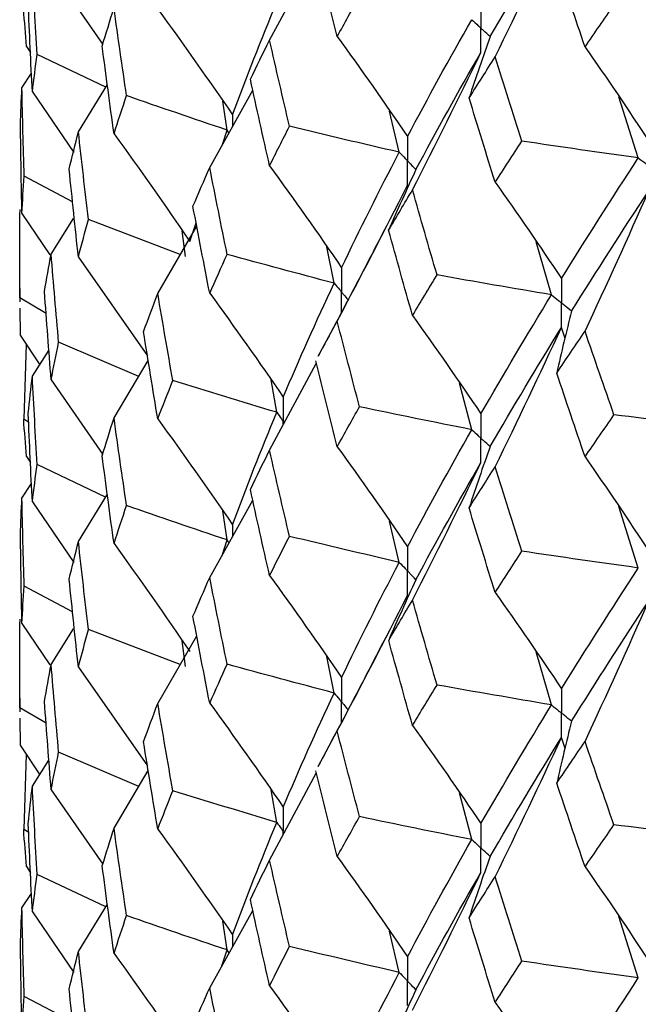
# Paper-space layout '_Trimetric' of a CAD drawing. Header units: millimetres. Extents: x -25 to 160, y -13 to 387.
# Tile 23 of 58: x -19.75 to -15.8, y 31.09 to 37.37. Entities that reach past the tile are written whole.
import ezdxf

# ---------------------------------------------------------------- set-up
doc = ezdxf.new("R2010")
doc.units = ezdxf.units.MM

psp = doc.layouts.new('_Trimetric')

# ---------------------------------------------------------------- linework, layer by layer
at = {"color": 7, "linetype": 'Continuous', "lineweight": 25}
for p, q in [((-18.1556, 37.241), (-17.8573, 37.7943)), ((-19.5491, 37.6886), (-19.2199, 37.2134)), ((-19.7061, 37.1998), (-19.6809, 37.1608)), ((-19.201, 36.9418), (-19.6383, 37.1491)), ((-19.7357, 36.9365), (-19.6748, 37.0293)), ((-19.3752, 36.657), (-19.1905, 36.9588)), ((-18.5376, 36.4282), (-18.2625, 36.9212)), ((-19.6693, 36.9116), (-19.4042, 36.5237)), ((-15.8028, 36.4892), (-15.9277, 36.8797)), ((-18.4263, 36.6669), (-18.4539, 36.852)), ((-17.3279, 36.5258), (-17.3896, 36.7883)), ((-18.4589, 36.5692), (-18.4263, 36.6669)), ((-19.4123, 36.2105), (-19.7211, 36.373)), ((-19.7357, 36.1351), (-19.5587, 35.8722)), ((-19.5491, 35.8761), (-19.407, 36.1023)), ((-18.7253, 35.8733), (-19.3114, 36.0978)), ((-18.8688, 35.6247), (-18.6203, 36.0554)), ((-18.6636, 35.9562), (-18.624, 36.0748)), ((-18.6927, 35.8608), (-18.7125, 36.0255)), ((-17.743, 35.6906), (-17.7911, 35.9237)), ((-16.3565, 35.6166), (-16.4553, 35.9556)), ((-19.3752, 35.8578), (-18.9346, 35.2273)), ((-19.75, 35.6579), (-19.75, 35.5716)), ((-19.5811, 35.4985), (-19.75, 35.5972)), ((-19.75, 35.5972), (-19.7498, 35.5716)), ((-19.7494, 35.5315), (-19.748, 35.36)), ((-17.8446, 35.2265), (-17.7239, 35.4494)), ((-19.748, 35.36), (-19.6223, 35.1704)), ((-16.2704, 35.3382), (-16.293, 35.4088)), ((-19.7089, 35.301), (-19.7247, 34.8233)), ((-18.9905, 35.0965), (-19.5015, 35.3143)), ((-19.6693, 35.0972), (-19.5633, 35.2624)), ((-19.1482, 34.8316), (-18.9299, 35.1984)), ((-18.1556, 34.6254), (-17.8573, 35.1792)), ((-19.5491, 35.0748), (-19.2199, 34.599)), ((-18.1095, 34.8675), (-18.1463, 35.0746)), ((-16.8653, 34.7565), (-16.9435, 35.0536)), ((-19.6928, 34.8026), (-19.7247, 34.8233)), ((-19.7061, 34.5862), (-19.681, 34.5474)), ((-19.2016, 34.3271), (-19.6382, 34.534)), ((-19.7357, 34.3209), (-19.6748, 34.4137)), ((-19.3752, 34.0433), (-19.1905, 34.3452)), ((-19.6693, 34.2961), (-19.4046, 33.9092)), ((-18.5376, 33.8144), (-18.2625, 34.3069)), ((-18.4263, 34.0535), (-18.4539, 34.2386)), ((-15.8028, 33.8747), (-15.9278, 34.2659)), ((-17.3279, 33.9109), (-17.3895, 34.1729)), ((-18.4592, 33.9547), (-18.4263, 34.0535)), ((-19.4124, 33.5961), (-19.7211, 33.7586)), ((-19.7357, 33.5216), (-19.5577, 33.2571)), ((-19.5491, 33.2605), (-19.4067, 33.4873)), ((-18.726, 33.2586), (-19.3113, 33.4827)), ((-18.8688, 33.011), (-18.6203, 33.4418)), ((-18.6926, 33.2458), (-18.7125, 33.4109)), ((-16.3565, 33.0017), (-16.4552, 33.34)), ((-17.743, 33.0772), (-17.7911, 33.3102)), ((-19.3752, 33.2422), (-18.9347, 32.6126)), ((-19.75, 33.0445), (-19.75, 32.958)), ((-19.5812, 32.885), (-19.75, 32.9836)), ((-19.75, 32.9836), (-19.7498, 32.958)), ((-19.7494, 32.9178), (-19.748, 32.7459)), ((-17.8466, 32.6094), (-17.7239, 32.8356)), ((-16.2703, 32.7231), (-16.293, 32.7941)), ((-19.748, 32.7459), (-19.6225, 32.5563)), ((-19.7089, 32.6869), (-19.7247, 32.208)), ((-19.6693, 32.4835), (-19.5633, 32.6486)), ((-18.9901, 32.4818), (-19.5015, 32.6999)), ((-19.1482, 32.216), (-18.9299, 32.583)), ((-18.1556, 32.0116), (-17.8573, 32.5657)), ((-19.5491, 32.4612), (-19.22, 31.9855)), ((-18.1095, 32.2525), (-18.1463, 32.46)), ((-16.8653, 32.143), (-16.9435, 32.4402)), ((-19.6927, 32.1872), (-19.7247, 32.208)), ((-19.7061, 31.9708), (-19.6809, 31.9319)), ((-19.2014, 31.7135), (-19.6382, 31.9205)), ((-19.7357, 31.7069), (-19.6748, 31.7998)), ((-19.3752, 31.4296), (-19.1905, 31.7313)), ((-19.6693, 31.682), (-19.405, 31.2951)), ((-18.5376, 31.1988), (-18.2625, 31.6915)), ((-15.8028, 31.2613), (-15.9279, 31.6524)), ((-18.4263, 31.439), (-18.4539, 31.6237)), ((-17.3279, 31.296), (-17.3895, 31.5584)), ((-18.4603, 31.3373), (-18.4263, 31.439)), ((-19.4122, 30.9807), (-19.7211, 31.1433))]:
    psp.add_line(p, q, dxfattribs=at)
at = {"color": 8, "linetype": 'Continuous', "lineweight": 25}
for p, q in [((-18.3913, 36.7634), (-18.3912, 36.6906)), ((-18.415, 36.6479), (-18.4263, 36.6669)), ((-18.0683, 34.7875), (-18.0683, 34.8095)), ((-18.3913, 34.15), (-18.3912, 34.0765)), ((-18.4148, 34.0342), (-18.4263, 34.0535)), ((-18.0683, 32.1738), (-18.0683, 32.1945)), ((-18.3913, 31.5352), (-18.3912, 31.4611)), ((-18.4145, 31.4192), (-18.4263, 31.439))]:
    psp.add_line(p, q, dxfattribs=at)
at = {"color": 7, "linetype": 'Continuous', "lineweight": 25}
for points in [[(-16.7484, 37.2632), (-16.6026, 37.5138), (-16.4507, 37.767), (-16.293, 38.0222)], [(-16.716, 37.1334), (-16.5722, 37.429), (-16.4312, 37.7252), (-16.293, 38.0222)], [(-17.7239, 37.2637), (-17.7704, 37.4457), (-17.8162, 37.6278), (-17.8612, 37.81)], [(-19.6383, 37.1491), (-19.6495, 37.3363), (-19.6598, 37.5235), (-19.6693, 37.7109)], [(-16.1426, 37.1968), (-16.2034, 37.3748), (-16.2636, 37.5531), (-16.3231, 37.7316)], [(-18.3913, 36.7634), (-18.3038, 37.0019), (-18.2098, 37.2417), (-18.1095, 37.4824)], [(-17.7239, 37.2637), (-17.6774, 37.3482), (-17.6301, 37.4328), (-17.582, 37.5175)], [(-19.7061, 37.1998), (-19.7132, 37.2791), (-19.7193, 37.3584), (-19.7247, 37.4377)], [(-19.6693, 36.9116), (-19.6789, 37.099), (-19.6875, 37.2864), (-19.6954, 37.4737)], [(-19.2234, 37.2031), (-19.1992, 37.2838), (-19.1741, 37.3645), (-19.1482, 37.4454)], [(-19.0682, 36.8867), (-19.0957, 37.0728), (-19.1224, 37.2591), (-19.1482, 37.4454)], [(-18.8688, 37.4392), (-18.7065, 37.2161), (-18.5473, 36.9908), (-18.3913, 36.7634)], [(-16.1426, 37.1968), (-16.0817, 37.2859), (-16.0202, 37.3752), (-15.958, 37.4649)], [(-17.2754, 36.6259), (-17.1447, 36.8732), (-17.008, 37.1214), (-16.8653, 37.371)], [(-18.278, 36.9911), (-18.238, 37.0743), (-18.1972, 37.1576), (-18.1556, 37.241)], [(-18.0286, 36.6912), (-18.0717, 36.8744), (-18.1141, 37.0576), (-18.1556, 37.241)], [(-17.7239, 37.2637), (-17.5714, 37.0535), (-17.4219, 36.8408), (-17.2754, 36.6259)], [(-16.7484, 37.2632), (-16.7952, 37.133), (-16.8398, 37.0027), (-16.8823, 36.8722)], [(-19.1482, 36.6441), (-19.1741, 36.8302), (-19.1992, 37.0166), (-19.2234, 37.2031)], [(-16.1426, 37.1968), (-16.0038, 36.9984), (-15.8676, 36.7975), (-15.7341, 36.594)], [(-19.6693, 36.9116), (-19.6598, 36.9908), (-19.6495, 37.07), (-19.6383, 37.1491)], [(-17.2436, 36.2855), (-17.0953, 36.5768), (-16.9498, 36.8689), (-16.8072, 37.1617)], [(-17.2221, 36.4151), (-17.0898, 36.6629), (-16.9514, 36.9117), (-16.8072, 37.1617)], [(-16.8823, 36.8722), (-16.8276, 36.959), (-16.7722, 37.046), (-16.716, 37.1334)], [(-16.5454, 36.5964), (-16.6029, 36.7751), (-16.6598, 36.9541), (-16.716, 37.1334)], [(-18.1556, 36.4399), (-18.1972, 36.6235), (-18.238, 36.8072), (-18.278, 36.9911)], [(-19.7452, 36.6991), (-19.7429, 36.7783), (-19.7397, 36.8574), (-19.7357, 36.9365)], [(-19.7211, 36.373), (-19.7268, 36.5609), (-19.7317, 36.7487), (-19.7357, 36.9365)], [(-19.1482, 36.6441), (-19.1224, 36.7248), (-19.0957, 36.8057), (-19.0682, 36.8867)], [(-18.4263, 36.6669), (-18.6415, 36.7392), (-18.8554, 36.8125), (-19.0682, 36.8867)], [(-16.716, 36.3341), (-16.7722, 36.5133), (-16.8276, 36.6927), (-16.8823, 36.8722)], [(-19.7357, 36.1351), (-19.7397, 36.3231), (-19.7429, 36.5111), (-19.7452, 36.6991)], [(-18.1556, 36.4399), (-18.1141, 36.5235), (-18.0717, 36.6073), (-18.0286, 36.6912)], [(-17.3279, 36.5258), (-17.5624, 36.5799), (-17.796, 36.6351), (-18.0286, 36.6912)], [(-19.4341, 36.4175), (-19.4153, 36.4972), (-19.3957, 36.577), (-19.3752, 36.657)], [(-19.3114, 36.0978), (-19.3335, 36.284), (-19.3548, 36.4704), (-19.3752, 36.657)], [(-19.1482, 36.6441), (-18.9836, 36.4168), (-18.8221, 36.1875), (-18.6636, 35.9562)], [(-16.716, 36.3341), (-16.6598, 36.4214), (-16.6029, 36.5088), (-16.5454, 36.5964)], [(-15.8028, 36.4892), (-16.0509, 36.5238), (-16.2984, 36.5596), (-16.5454, 36.5964)], [(-17.6962, 35.7893), (-17.5796, 36.0334), (-17.4568, 36.279), (-17.3279, 36.5258)], [(-16.293, 35.7198), (-16.1352, 35.9749), (-15.9718, 36.2312), (-15.8028, 36.4892)], [(-19.3752, 35.8578), (-19.3957, 36.0443), (-19.4153, 36.2309), (-19.4341, 36.4175)], [(-18.6445, 36.181), (-18.6097, 36.2632), (-18.574, 36.3456), (-18.5376, 36.4282)], [(-18.4259, 35.8747), (-18.464, 36.059), (-18.5012, 36.2435), (-18.5376, 36.4282)], [(-18.1556, 36.4399), (-17.9995, 36.2253), (-17.8463, 36.0084), (-17.6962, 35.7893)], [(-17.2221, 36.4151), (-17.2822, 36.2864), (-17.34, 36.1574), (-17.3958, 36.0282)], [(-19.7357, 36.1351), (-19.7317, 36.2144), (-19.7268, 36.2937), (-19.7211, 36.373)], [(-17.7239, 35.4494), (-17.5714, 35.7371), (-17.4219, 36.0255), (-17.2754, 36.3149)], [(-16.716, 36.3341), (-16.5722, 36.1319), (-16.4312, 35.9271), (-16.293, 35.7198)], [(-17.3958, 36.0282), (-17.3458, 36.1138), (-17.295, 36.1996), (-17.2436, 36.2855)], [(-17.0869, 35.7433), (-17.1399, 35.9239), (-17.1921, 36.1046), (-17.2436, 36.2855)], [(-16.2288, 35.5121), (-16.0695, 35.7678), (-15.9045, 36.0248), (-15.7341, 36.2834)], [(-16.1426, 35.3843), (-16.0038, 35.6834), (-15.8676, 35.983), (-15.7341, 36.2834)], [(-18.5376, 35.6269), (-18.574, 35.8113), (-18.6097, 35.996), (-18.6445, 36.181)], [(-19.75, 35.5972), (-19.7502, 35.7851), (-19.7495, 35.9731), (-19.748, 36.1611)], [(-19.3752, 35.8578), (-19.3548, 35.9378), (-19.3335, 36.0178), (-19.3114, 36.0978)], [(-17.2436, 35.4844), (-17.2951, 35.6655), (-17.3458, 35.8468), (-17.3958, 36.0282)], [(-19.5916, 35.6373), (-19.5783, 35.7169), (-19.5641, 35.7965), (-19.5491, 35.8761)], [(-19.5015, 35.3143), (-19.5182, 35.5016), (-19.534, 35.6889), (-19.5491, 35.8761)], [(-18.5376, 35.6269), (-18.5012, 35.7092), (-18.464, 35.7918), (-18.4259, 35.8747)], [(-17.743, 35.6906), (-17.9717, 35.7509), (-18.1993, 35.8123), (-18.4259, 35.8747)], [(-17.2436, 35.4844), (-17.1921, 35.5705), (-17.1399, 35.6568), (-17.0869, 35.7433)], [(-16.3565, 35.6166), (-16.6006, 35.6578), (-16.8441, 35.7001), (-17.0869, 35.7433)], [(-18.0685, 34.9647), (-17.9664, 35.2048), (-17.8579, 35.4469), (-17.743, 35.6906)], [(-19.5491, 35.0748), (-19.5641, 35.2622), (-19.5783, 35.4497), (-19.5916, 35.6373)], [(-18.9598, 35.3812), (-18.9303, 35.4621), (-18.8999, 35.5433), (-18.8688, 35.6247)], [(-18.7729, 35.0698), (-18.8057, 35.2546), (-18.8376, 35.4396), (-18.8688, 35.6247)], [(-18.5376, 35.6269), (-18.3782, 35.4083), (-18.2218, 35.1876), (-18.0685, 34.9647)], [(-16.8072, 34.858), (-16.6629, 35.1091), (-16.5125, 35.3621), (-16.3565, 35.6166)], [(-17.2436, 35.4844), (-17.0952, 35.278), (-16.9498, 35.0692), (-16.8072, 34.858)], [(-16.2288, 35.5121), (-16.2624, 35.381), (-16.2938, 35.2496), (-16.323, 35.1181)], [(-17.5818, 34.9027), (-17.6299, 35.0848), (-17.6773, 35.267), (-17.7239, 35.4494)], [(-18.8688, 34.8255), (-18.8999, 35.0107), (-18.9303, 35.1959), (-18.9598, 35.3812)], [(-16.7484, 34.6487), (-16.6025, 34.9002), (-16.4506, 35.1537), (-16.293, 35.4088)], [(-16.716, 34.5198), (-16.5722, 34.8155), (-16.4312, 35.1118), (-16.293, 35.4088)], [(-16.323, 35.1181), (-16.2636, 35.2066), (-16.2034, 35.2954), (-16.1426, 35.3843)], [(-15.958, 34.8514), (-16.0202, 35.0289), (-16.0818, 35.2065), (-16.1426, 35.3843)], [(-19.5491, 35.0748), (-19.534, 35.1545), (-19.5182, 35.2344), (-19.5015, 35.3143)], [(-17.7239, 34.6481), (-17.7705, 34.8303), (-17.8163, 35.0128), (-17.8614, 35.1956)], [(-19.6954, 34.859), (-19.6876, 34.9383), (-19.6789, 35.0177), (-19.6693, 35.0972)], [(-19.6382, 34.534), (-19.6494, 34.7217), (-19.6598, 34.9094), (-19.6693, 35.0972)], [(-16.1426, 34.5832), (-16.2034, 34.7613), (-16.2636, 34.9396), (-16.323, 35.1181)], [(-18.8688, 34.8255), (-18.8376, 34.9069), (-18.8057, 34.9883), (-18.7729, 35.0698)], [(-18.1095, 34.8675), (-18.3317, 34.934), (-18.5529, 35.0014), (-18.7729, 35.0698)], [(-19.6693, 34.2961), (-19.6789, 34.4836), (-19.6876, 34.6712), (-19.6954, 34.859)], [(-18.3913, 34.15), (-18.3038, 34.3885), (-18.2098, 34.6278), (-18.1095, 34.8675)], [(-17.7239, 34.6481), (-17.6773, 34.7327), (-17.63, 34.8176), (-17.5818, 34.9027)], [(-16.8653, 34.7565), (-17.1049, 34.8042), (-17.3438, 34.8529), (-17.5818, 34.9027)], [(-16.1426, 34.5832), (-16.0817, 34.6724), (-16.0202, 34.7618), (-15.958, 34.8514)], [(-15.2058, 34.7647), (-15.457, 34.7925), (-15.7078, 34.8214), (-15.958, 34.8514)], [(-19.7061, 34.5862), (-19.7131, 34.6653), (-19.7193, 34.7444), (-19.7247, 34.8233)], [(-19.2234, 34.5896), (-19.1992, 34.6702), (-19.1741, 34.7509), (-19.1482, 34.8316)], [(-19.0682, 34.2732), (-19.0957, 34.4593), (-19.1224, 34.6454), (-19.1482, 34.8316)], [(-18.8688, 34.8255), (-18.7064, 34.6024), (-18.5473, 34.3773), (-18.3913, 34.15)], [(-17.2754, 34.0107), (-17.1448, 34.257), (-17.0081, 34.5058), (-16.8653, 34.7565)], [(-18.2778, 34.376), (-18.2379, 34.4589), (-18.1972, 34.542), (-18.1556, 34.6254)], [(-18.0288, 34.0765), (-18.0718, 34.2592), (-18.1141, 34.4422), (-18.1556, 34.6254)], [(-17.7239, 34.6481), (-17.5715, 34.4379), (-17.422, 34.2255), (-17.2754, 34.0107)], [(-16.7484, 34.6487), (-16.7953, 34.5186), (-16.84, 34.3883), (-16.8826, 34.2578)], [(-19.6693, 34.2961), (-19.6598, 34.3753), (-19.6494, 34.4546), (-19.6382, 34.534)], [(-19.1482, 34.0302), (-19.1741, 34.2166), (-19.1992, 34.4031), (-19.2234, 34.5896)], [(-17.2436, 33.6699), (-17.0952, 33.9615), (-16.9498, 34.2538), (-16.8072, 34.5469)], [(-17.2221, 33.8001), (-17.0899, 34.0467), (-16.9516, 34.2958), (-16.8072, 34.5469)], [(-16.1426, 34.5832), (-16.0037, 34.3846), (-15.8676, 34.1834), (-15.7341, 33.9796)], [(-16.8826, 34.2578), (-16.8278, 34.3449), (-16.7722, 34.4323), (-16.716, 34.5198)], [(-16.5451, 33.9816), (-16.6028, 34.1608), (-16.6597, 34.3402), (-16.716, 34.5198)], [(-18.1556, 33.8261), (-18.1972, 34.0093), (-18.2379, 34.1927), (-18.2778, 34.376)], [(-19.7452, 34.0843), (-19.7429, 34.163), (-19.7397, 34.2419), (-19.7357, 34.3209)], [(-19.7211, 33.7586), (-19.7268, 33.9459), (-19.7317, 34.1333), (-19.7357, 34.3209)], [(-19.1482, 34.0302), (-19.1224, 34.1111), (-19.0957, 34.1921), (-19.0682, 34.2732)], [(-18.4263, 34.0535), (-18.6415, 34.1258), (-18.8554, 34.199), (-19.0682, 34.2732)], [(-16.716, 33.7185), (-16.7722, 33.8979), (-16.8278, 34.0777), (-16.8826, 34.2578)], [(-19.7357, 33.5216), (-19.7397, 33.7092), (-19.7429, 33.8968), (-19.7452, 34.0843)], [(-19.4341, 33.8028), (-19.4153, 33.8829), (-19.3957, 33.963), (-19.3752, 34.0433)], [(-19.3113, 33.4827), (-19.3334, 33.6694), (-19.3547, 33.8563), (-19.3752, 34.0433)], [(-19.1482, 34.0302), (-18.9835, 33.8027), (-18.822, 33.5731), (-18.6636, 33.3415)], [(-18.1556, 33.8261), (-18.1141, 33.9095), (-18.0718, 33.9929), (-18.0288, 34.0765)], [(-17.3279, 33.9109), (-17.5625, 33.9651), (-17.7961, 34.0203), (-18.0288, 34.0765)], [(-16.716, 33.7185), (-16.6598, 33.8059), (-16.6028, 33.8936), (-16.5451, 33.9816)], [(-15.8028, 33.8747), (-16.0508, 33.9092), (-16.2983, 33.9449), (-16.5451, 33.9816)], [(-17.6962, 33.1759), (-17.5796, 33.42), (-17.4568, 33.6651), (-17.3279, 33.9109)], [(-16.293, 33.1046), (-16.1354, 33.3587), (-15.9719, 33.6156), (-15.8028, 33.8747)], [(-19.3752, 33.2422), (-19.3957, 33.4289), (-19.4153, 33.6158), (-19.4341, 33.8028)], [(-18.6445, 33.5675), (-18.6097, 33.6497), (-18.574, 33.732), (-18.5376, 33.8144)], [(-18.4259, 33.2612), (-18.464, 33.4455), (-18.5012, 33.6299), (-18.5376, 33.8144)], [(-18.1556, 33.8261), (-17.9994, 33.6117), (-17.8463, 33.3949), (-17.6962, 33.1759)], [(-17.2221, 33.8001), (-17.2821, 33.6714), (-17.3399, 33.5424), (-17.3956, 33.4131)], [(-19.7357, 33.5216), (-19.7317, 33.6006), (-19.7268, 33.6796), (-19.7211, 33.7586)], [(-16.716, 33.7185), (-16.5722, 33.5163), (-16.4312, 33.3117), (-16.293, 33.1046)], [(-17.7239, 32.8356), (-17.5715, 33.1229), (-17.422, 33.4111), (-17.2754, 33.7002)], [(-17.3956, 33.4131), (-17.3457, 33.4984), (-17.295, 33.584), (-17.2436, 33.6699)], [(-17.0871, 33.1286), (-17.14, 33.3087), (-17.1922, 33.4892), (-17.2436, 33.6699)], [(-16.2288, 32.8972), (-16.0697, 33.1517), (-15.9047, 33.409), (-15.7341, 33.6686)], [(-16.1426, 32.7687), (-16.0037, 33.068), (-15.8675, 33.368), (-15.7341, 33.6686)], [(-19.75, 32.9836), (-19.7502, 33.1716), (-19.7495, 33.3596), (-19.748, 33.5475)], [(-18.5376, 33.013), (-18.574, 33.1977), (-18.6097, 33.3825), (-18.6445, 33.5675)], [(-19.3752, 33.2422), (-19.3547, 33.3222), (-19.3334, 33.4024), (-19.3113, 33.4827)], [(-17.2436, 32.8706), (-17.295, 33.0513), (-17.3457, 33.2322), (-17.3956, 33.4131)], [(-19.5916, 33.0225), (-19.5782, 33.1017), (-19.5641, 33.181), (-19.5491, 33.2605)], [(-19.5015, 32.6999), (-19.5182, 32.8866), (-19.5341, 33.0735), (-19.5491, 33.2605)], [(-18.5376, 33.013), (-18.5012, 33.0956), (-18.464, 33.1783), (-18.4259, 33.2612)], [(-17.743, 33.0772), (-17.9717, 33.1375), (-18.1993, 33.1989), (-18.4259, 33.2612)], [(-17.2436, 32.8706), (-17.1922, 32.9565), (-17.14, 33.0425), (-17.0871, 33.1286)], [(-16.3565, 33.0017), (-16.6007, 33.043), (-16.8443, 33.0853), (-17.0871, 33.1286)], [(-18.0685, 32.35), (-17.9664, 32.591), (-17.8578, 32.8335), (-17.743, 33.0772)], [(-19.5491, 32.4612), (-19.5641, 32.6483), (-19.5782, 32.8354), (-19.5916, 33.0225)], [(-18.9599, 32.7665), (-18.9304, 32.8478), (-18.9, 32.9293), (-18.8688, 33.011)], [(-18.7728, 32.4547), (-18.8056, 32.64), (-18.8376, 32.8254), (-18.8688, 33.011)], [(-18.5376, 33.013), (-18.3782, 32.7942), (-18.2218, 32.5732), (-18.0685, 32.35)], [(-16.8072, 32.2446), (-16.6628, 32.4957), (-16.5125, 32.7482), (-16.3565, 33.0017)], [(-17.5818, 32.2893), (-17.63, 32.4713), (-17.6773, 32.6534), (-17.7239, 32.8356)], [(-17.2436, 32.8706), (-17.0952, 32.6644), (-16.9498, 32.4557), (-16.8072, 32.2446)], [(-16.2288, 32.8972), (-16.2623, 32.7659), (-16.2936, 32.6345), (-16.3228, 32.503)], [(-16.7484, 32.0353), (-16.6024, 32.2869), (-16.4505, 32.54), (-16.293, 32.7941)], [(-16.716, 31.906), (-16.5722, 32.2013), (-16.4312, 32.4974), (-16.293, 32.7941)], [(-18.8688, 32.2099), (-18.9, 32.3952), (-18.9303, 32.5807), (-18.9599, 32.7665)], [(-16.3228, 32.503), (-16.2634, 32.5913), (-16.2034, 32.6798), (-16.1426, 32.7687)], [(-15.9583, 32.2367), (-16.0204, 32.4137), (-16.0818, 32.591), (-16.1426, 32.7687)], [(-19.5491, 32.4612), (-19.5341, 32.5408), (-19.5182, 32.6203), (-19.5015, 32.6999)], [(-17.7239, 32.0343), (-17.7705, 32.2167), (-17.8163, 32.3993), (-17.8614, 32.5821)], [(-19.6954, 32.2455), (-19.6876, 32.3249), (-19.6789, 32.4042), (-19.6693, 32.4835)], [(-19.6382, 31.9205), (-19.6494, 32.1082), (-19.6598, 32.2959), (-19.6693, 32.4835)], [(-16.1426, 31.9695), (-16.2034, 32.1472), (-16.2634, 32.325), (-16.3228, 32.503)], [(-18.8688, 32.2099), (-18.8376, 32.2913), (-18.8056, 32.3729), (-18.7728, 32.4547)], [(-18.1095, 32.2525), (-18.3317, 32.3189), (-18.5528, 32.3863), (-18.7728, 32.4547)], [(-17.7239, 32.0343), (-17.6773, 32.1191), (-17.6299, 32.2041), (-17.5818, 32.2893)], [(-16.8653, 32.143), (-17.1049, 32.1907), (-17.3438, 32.2395), (-17.5818, 32.2893)], [(-19.7061, 31.9708), (-19.7132, 32.0498), (-19.7193, 32.1289), (-19.7247, 32.208)], [(-19.6693, 31.682), (-19.6789, 31.8698), (-19.6876, 32.0576), (-19.6954, 32.2455)], [(-19.2233, 31.9748), (-19.1991, 32.055), (-19.1741, 32.1354), (-19.1482, 32.216)], [(-19.0683, 31.6588), (-19.0957, 31.8443), (-19.1224, 32.0301), (-19.1482, 32.216)], [(-18.8688, 32.2099), (-18.7065, 31.9871), (-18.5473, 31.7622), (-18.3913, 31.5352)], [(-18.3913, 31.5352), (-18.3039, 31.7727), (-18.2099, 32.0117), (-18.1095, 32.2525)], [(-16.1426, 31.9695), (-16.0818, 32.0584), (-16.0204, 32.1474), (-15.9583, 32.2367)], [(-15.2059, 32.1498), (-15.4571, 32.1777), (-15.708, 32.2066), (-15.9583, 32.2367)], [(-17.2754, 31.396), (-17.1448, 31.6433), (-17.008, 31.8924), (-16.8653, 32.143)], [(-17.7239, 32.0343), (-17.5714, 31.8238), (-17.4219, 31.6111), (-17.2754, 31.396)], [(-16.7484, 32.0353), (-16.7953, 31.9052), (-16.84, 31.7748), (-16.8826, 31.6443)], [(-19.1482, 31.4167), (-19.1741, 31.6027), (-19.1991, 31.7887), (-19.2233, 31.9748)], [(-18.278, 31.7613), (-18.238, 31.8446), (-18.1972, 31.928), (-18.1556, 32.0116)], [(-18.0286, 31.4614), (-18.0717, 31.6446), (-18.1141, 31.828), (-18.1556, 32.0116)], [(-16.1426, 31.9695), (-16.0037, 31.771), (-15.8675, 31.5699), (-15.7341, 31.3662)], [(-19.6693, 31.682), (-19.6598, 31.7614), (-19.6494, 31.8409), (-19.6382, 31.9205)], [(-17.2436, 31.0561), (-17.0952, 31.3478), (-16.9498, 31.6403), (-16.8072, 31.9335)], [(-17.2221, 31.1852), (-17.0899, 31.4329), (-16.9515, 31.6824), (-16.8072, 31.9335)], [(-16.8826, 31.6443), (-16.8278, 31.7314), (-16.7722, 31.8186), (-16.716, 31.906)], [(-16.5451, 31.3681), (-16.6028, 31.5472), (-16.6598, 31.7266), (-16.716, 31.906)], [(-19.7452, 31.4693), (-19.7429, 31.5484), (-19.7397, 31.6277), (-19.7357, 31.7069)], [(-19.7211, 31.1433), (-19.7268, 31.3311), (-19.7317, 31.519), (-19.7357, 31.7069)], [(-18.1556, 31.2105), (-18.1972, 31.3939), (-18.238, 31.5775), (-18.278, 31.7613)], [(-19.1482, 31.4167), (-19.1224, 31.4973), (-19.0957, 31.5781), (-19.0683, 31.6588)], [(-18.4263, 31.439), (-18.6415, 31.5113), (-18.8555, 31.5846), (-19.0683, 31.6588)], [(-16.716, 31.1047), (-16.7722, 31.2843), (-16.8278, 31.4642), (-16.8826, 31.6443)], [(-19.7357, 30.9062), (-19.7397, 31.0937), (-19.7429, 31.2815), (-19.7452, 31.4693)], [(-18.1556, 31.2105), (-18.1141, 31.2939), (-18.0717, 31.3775), (-18.0286, 31.4614)], [(-17.3279, 31.296), (-17.5624, 31.3501), (-17.796, 31.4052), (-18.0286, 31.4614)], [(-19.4341, 31.1893), (-19.4153, 31.2694), (-19.3957, 31.3495), (-19.3752, 31.4296)], [(-19.3113, 30.8691), (-19.3334, 31.0559), (-19.3547, 31.2428), (-19.3752, 31.4296)], [(-19.1482, 31.4167), (-18.9835, 31.1892), (-18.822, 30.9596), (-18.6636, 30.7281)], [(-16.716, 31.1047), (-16.6597, 31.1922), (-16.6028, 31.2801), (-16.5451, 31.3681)], [(-15.8028, 31.2613), (-16.0508, 31.2958), (-16.2983, 31.3314), (-16.5451, 31.3681)], [(-17.6962, 30.5611), (-17.5797, 30.8041), (-17.4569, 31.049), (-17.3279, 31.296)], [(-18.1556, 31.2105), (-17.9995, 30.9963), (-17.8463, 30.7798), (-17.6962, 30.5611)], [(-16.293, 30.4899), (-16.1353, 30.745), (-15.9718, 31.0022), (-15.8028, 31.2613)], [(-19.7357, 30.9062), (-19.7317, 30.9851), (-19.7268, 31.0641), (-19.7211, 31.1433)], [(-19.3752, 30.6281), (-19.3957, 30.8151), (-19.4153, 31.0022), (-19.4341, 31.1893)], [(-18.6444, 30.9527), (-18.6096, 31.0345), (-18.574, 31.1165), (-18.5376, 31.1988)], [(-18.4261, 30.6468), (-18.4641, 30.8305), (-18.5012, 31.0145), (-18.5376, 31.1988)], [(-17.2221, 31.1852), (-17.2822, 31.0565), (-17.34, 30.9276), (-17.3958, 30.7984)], [(-16.716, 31.1047), (-16.5722, 30.9022), (-16.4312, 30.6973), (-16.293, 30.4899)]]:
    psp.add_open_spline(points, degree=3, dxfattribs=at)
for points, knots in [([(-16.8072, 37.4723), (-16.8071, 37.4305), (-16.807, 37.3886), (-16.807, 37.3468), (-16.807, 37.3369), (-16.807, 37.327), (-16.807, 37.317)], [0, 0, 0, 0, 0.0001465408, 0.0001465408, 0.0001465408, 0.0001812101, 0.0001812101, 0.0001812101, 0.0001812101]), ([(-16.8653, 37.371), (-16.8516, 37.3582), (-16.8377, 37.3454), (-16.8239, 37.3326), (-16.8183, 37.3274), (-16.8127, 37.3222), (-16.807, 37.317)], [0, 0, 0, 0, 0.0000852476, 0.0000852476, 0.0000852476, 0.0001199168, 0.0001199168, 0.0001199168, 0.0001199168]), ([(-16.8072, 37.1617), (-16.8071, 37.2036), (-16.807, 37.2455), (-16.807, 37.2873), (-16.807, 37.2972), (-16.807, 37.3071), (-16.807, 37.317)], [0, 0, 0, 0, 0.000146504, 0.000146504, 0.000146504, 0.0001811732, 0.0001811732, 0.0001811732, 0.0001811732]), ([(-16.7484, 37.2632), (-16.7623, 37.2759), (-16.7762, 37.2887), (-16.7901, 37.3015), (-16.7958, 37.3067), (-16.8014, 37.3119), (-16.807, 37.317)], [0, 0, 0, 0, 0.0000852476, 0.0000852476, 0.0000852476, 0.0001199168, 0.0001199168, 0.0001199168, 0.0001199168]), ([(-17.2754, 36.6259), (-17.2753, 36.584), (-17.2752, 36.5421), (-17.2752, 36.5001), (-17.2752, 36.4902), (-17.2752, 36.4803), (-17.2752, 36.4704)], [0, 0, 0, 0, 0.0001467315, 0.0001467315, 0.0001467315, 0.0001814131, 0.0001814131, 0.0001814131, 0.0001814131]), ([(-17.3279, 36.5258), (-17.3155, 36.5127), (-17.303, 36.4996), (-17.2905, 36.4864), (-17.2854, 36.4811), (-17.2803, 36.4758), (-17.2752, 36.4704)], [0, 0, 0, 0, 0.0000851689, 0.0000851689, 0.0000851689, 0.0001198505, 0.0001198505, 0.0001198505, 0.0001198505]), ([(-15.8028, 36.4892), (-15.7865, 36.4773), (-15.7702, 36.4653), (-15.7539, 36.4533), (-15.7472, 36.4484), (-15.7406, 36.4436), (-15.7339, 36.4387)], [0, 0, 0, 0, 0.0000852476, 0.0000852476, 0.0000852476, 0.0001199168, 0.0001199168, 0.0001199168, 0.0001199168]), ([(-17.2754, 36.3149), (-17.2753, 36.3568), (-17.2752, 36.3987), (-17.2752, 36.4407), (-17.2752, 36.4506), (-17.2752, 36.4605), (-17.2752, 36.4704)], [0, 0, 0, 0, 0.0001467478, 0.0001467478, 0.0001467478, 0.0001814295, 0.0001814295, 0.0001814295, 0.0001814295]), ([(-17.2221, 36.4151), (-17.2347, 36.4282), (-17.2473, 36.4413), (-17.2599, 36.4544), (-17.265, 36.4597), (-17.2701, 36.4651), (-17.2752, 36.4704)], [0, 0, 0, 0, 0.0000851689, 0.0000851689, 0.0000851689, 0.0001198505, 0.0001198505, 0.0001198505, 0.0001198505]), ([(-17.41, 36.0561), (-17.4815, 35.9174), (-17.6248, 35.6395), (-17.7715, 35.3642), (-17.8449, 35.2264)], [0, 0, 0, 0, 0.4995358, 1, 1, 1, 1]), ([(-17.6962, 35.7893), (-17.6961, 35.7474), (-17.696, 35.7055), (-17.696, 35.6635), (-17.696, 35.6536), (-17.696, 35.6437), (-17.696, 35.6338)], [0, 0, 0, 0, 0.0001467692, 0.0001467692, 0.0001467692, 0.0001814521, 0.0001814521, 0.0001814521, 0.0001814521]), ([(-17.743, 35.6906), (-17.7319, 35.6771), (-17.7208, 35.6637), (-17.7096, 35.6502), (-17.7051, 35.6448), (-17.7006, 35.6393), (-17.696, 35.6338)], [0, 0, 0, 0, 0.0000851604, 0.0000851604, 0.0000851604, 0.0001198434, 0.0001198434, 0.0001198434, 0.0001198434]), ([(-16.293, 35.7198), (-16.2929, 35.6779), (-16.2928, 35.636), (-16.2928, 35.5941), (-16.2928, 35.5842), (-16.2928, 35.5743), (-16.2928, 35.5643)], [0, 0, 0, 0, 0.0001467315, 0.0001467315, 0.0001467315, 0.0001814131, 0.0001814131, 0.0001814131, 0.0001814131]), ([(-16.3565, 35.6166), (-16.3414, 35.6042), (-16.3264, 35.5918), (-16.3113, 35.5795), (-16.3051, 35.5744), (-16.299, 35.5694), (-16.2928, 35.5643)], [0, 0, 0, 0, 0.0000851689, 0.0000851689, 0.0000851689, 0.0001198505, 0.0001198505, 0.0001198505, 0.0001198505]), ([(-16.293, 35.4088), (-16.2929, 35.4507), (-16.2928, 35.4927), (-16.2928, 35.5346), (-16.2928, 35.5445), (-16.2928, 35.5544), (-16.2928, 35.5643)], [0, 0, 0, 0, 0.0001467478, 0.0001467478, 0.0001467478, 0.0001814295, 0.0001814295, 0.0001814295, 0.0001814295]), ([(-16.2288, 35.5121), (-16.244, 35.5245), (-16.2592, 35.5369), (-16.2743, 35.5492), (-16.2805, 35.5543), (-16.2866, 35.5593), (-16.2928, 35.5643)], [0, 0, 0, 0, 0.0000851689, 0.0000851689, 0.0000851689, 0.0001198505, 0.0001198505, 0.0001198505, 0.0001198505]), ([(-18.0685, 34.9647), (-18.0684, 34.9229), (-18.0683, 34.881), (-18.0683, 34.8392), (-18.0683, 34.8293), (-18.0683, 34.8194), (-18.0683, 34.8095)], [0, 0, 0, 0, 0.0001464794, 0.0001464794, 0.0001464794, 0.000181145, 0.000181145, 0.000181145, 0.000181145]), ([(-18.1095, 34.8675), (-18.0998, 34.8537), (-18.09, 34.84), (-18.0803, 34.8262), (-18.0763, 34.8206), (-18.0723, 34.815), (-18.0683, 34.8095)], [0, 0, 0, 0, 0.000085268, 0.000085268, 0.000085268, 0.0001199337, 0.0001199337, 0.0001199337, 0.0001199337]), ([(-16.8072, 34.858), (-16.8071, 34.8161), (-16.807, 34.7742), (-16.807, 34.7322), (-16.807, 34.7223), (-16.807, 34.7124), (-16.807, 34.7025)], [0, 0, 0, 0, 0.0001467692, 0.0001467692, 0.0001467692, 0.0001814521, 0.0001814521, 0.0001814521, 0.0001814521]), ([(-16.8653, 34.7565), (-16.8515, 34.7437), (-16.8377, 34.7309), (-16.8239, 34.7181), (-16.8183, 34.7129), (-16.8127, 34.7077), (-16.807, 34.7025)], [0, 0, 0, 0, 0.0000851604, 0.0000851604, 0.0000851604, 0.0001198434, 0.0001198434, 0.0001198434, 0.0001198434]), ([(-16.8072, 34.5469), (-16.8071, 34.5889), (-16.807, 34.6308), (-16.807, 34.6728), (-16.807, 34.6827), (-16.807, 34.6926), (-16.807, 34.7025)], [0, 0, 0, 0, 0.0001467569, 0.0001467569, 0.0001467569, 0.0001814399, 0.0001814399, 0.0001814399, 0.0001814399]), ([(-16.7484, 34.6487), (-16.7623, 34.6614), (-16.7762, 34.6742), (-16.7901, 34.6869), (-16.7957, 34.6921), (-16.8014, 34.6973), (-16.807, 34.7025)], [0, 0, 0, 0, 0.0000851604, 0.0000851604, 0.0000851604, 0.0001198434, 0.0001198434, 0.0001198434, 0.0001198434]), ([(-17.2754, 34.0107), (-17.2753, 33.9689), (-17.2752, 33.927), (-17.2752, 33.8852), (-17.2752, 33.8753), (-17.2752, 33.8654), (-17.2752, 33.8555)], [0, 0, 0, 0, 0.0001464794, 0.0001464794, 0.0001464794, 0.000181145, 0.000181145, 0.000181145, 0.000181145]), ([(-17.3279, 33.9109), (-17.3155, 33.8978), (-17.303, 33.8846), (-17.2905, 33.8715), (-17.2854, 33.8661), (-17.2803, 33.8608), (-17.2752, 33.8555)], [0, 0, 0, 0, 0.000085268, 0.000085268, 0.000085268, 0.0001199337, 0.0001199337, 0.0001199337, 0.0001199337]), ([(-17.2754, 33.7002), (-17.2753, 33.742), (-17.2752, 33.7839), (-17.2752, 33.8257), (-17.2752, 33.8357), (-17.2752, 33.8456), (-17.2752, 33.8555)], [0, 0, 0, 0, 0.0001464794, 0.0001464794, 0.0001464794, 0.000181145, 0.000181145, 0.000181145, 0.000181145]), ([(-17.2221, 33.8001), (-17.2347, 33.8132), (-17.2473, 33.8263), (-17.2599, 33.8394), (-17.265, 33.8448), (-17.2701, 33.8501), (-17.2752, 33.8555)], [0, 0, 0, 0, 0.000085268, 0.000085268, 0.000085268, 0.0001199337, 0.0001199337, 0.0001199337, 0.0001199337]), ([(-17.4142, 33.4339), (-17.4854, 33.296), (-17.6279, 33.0199), (-17.7738, 32.7463), (-17.8468, 32.6093)], [0, 0, 0, 0, 0.49947, 1, 1, 1, 1]), ([(-17.6962, 33.1759), (-17.6961, 33.134), (-17.696, 33.0921), (-17.696, 33.0501), (-17.696, 33.0402), (-17.696, 33.0303), (-17.696, 33.0204)], [0, 0, 0, 0, 0.0001467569, 0.0001467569, 0.0001467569, 0.0001814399, 0.0001814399, 0.0001814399, 0.0001814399]), ([(-16.293, 33.1046), (-16.2929, 33.0628), (-16.2928, 33.021), (-16.2928, 32.9791), (-16.2928, 32.9692), (-16.2928, 32.9593), (-16.2928, 32.9494)], [0, 0, 0, 0, 0.0001464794, 0.0001464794, 0.0001464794, 0.000181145, 0.000181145, 0.000181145, 0.000181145]), ([(-17.743, 33.0772), (-17.7319, 33.0637), (-17.7208, 33.0503), (-17.7096, 33.0368), (-17.7051, 33.0314), (-17.7006, 33.0259), (-17.696, 33.0204)], [0, 0, 0, 0, 0.0000851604, 0.0000851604, 0.0000851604, 0.0001198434, 0.0001198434, 0.0001198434, 0.0001198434]), ([(-16.3565, 33.0017), (-16.3414, 32.9893), (-16.3264, 32.9769), (-16.3112, 32.9645), (-16.3051, 32.9595), (-16.299, 32.9544), (-16.2928, 32.9494)], [0, 0, 0, 0, 0.000085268, 0.000085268, 0.000085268, 0.0001199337, 0.0001199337, 0.0001199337, 0.0001199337]), ([(-16.293, 32.7941), (-16.2929, 32.836), (-16.2928, 32.8778), (-16.2928, 32.9197), (-16.2928, 32.9296), (-16.2928, 32.9395), (-16.2928, 32.9494)], [0, 0, 0, 0, 0.0001464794, 0.0001464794, 0.0001464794, 0.000181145, 0.000181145, 0.000181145, 0.000181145]), ([(-16.2288, 32.8972), (-16.244, 32.9095), (-16.2592, 32.9219), (-16.2743, 32.9343), (-16.2805, 32.9393), (-16.2866, 32.9444), (-16.2928, 32.9494)], [0, 0, 0, 0, 0.000085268, 0.000085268, 0.000085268, 0.0001199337, 0.0001199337, 0.0001199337, 0.0001199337]), ([(-18.0685, 32.35), (-18.0684, 32.3081), (-18.0683, 32.2662), (-18.0683, 32.2242), (-18.0683, 32.2143), (-18.0683, 32.2044), (-18.0683, 32.1945)], [0, 0, 0, 0, 0.0001467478, 0.0001467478, 0.0001467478, 0.0001814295, 0.0001814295, 0.0001814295, 0.0001814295]), ([(-18.1095, 32.2525), (-18.0998, 32.2387), (-18.09, 32.225), (-18.0803, 32.2113), (-18.0763, 32.2057), (-18.0723, 32.2001), (-18.0683, 32.1945)], [0, 0, 0, 0, 0.0000851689, 0.0000851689, 0.0000851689, 0.0001198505, 0.0001198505, 0.0001198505, 0.0001198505]), ([(-16.8072, 32.2446), (-16.8071, 32.2027), (-16.807, 32.1608), (-16.807, 32.1188), (-16.807, 32.1089), (-16.807, 32.099), (-16.807, 32.0891)], [0, 0, 0, 0, 0.0001467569, 0.0001467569, 0.0001467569, 0.0001814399, 0.0001814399, 0.0001814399, 0.0001814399]), ([(-16.8653, 32.143), (-16.8515, 32.1303), (-16.8377, 32.1175), (-16.8239, 32.1047), (-16.8183, 32.0995), (-16.8127, 32.0943), (-16.807, 32.0891)], [0, 0, 0, 0, 0.0000851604, 0.0000851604, 0.0000851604, 0.0001198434, 0.0001198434, 0.0001198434, 0.0001198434]), ([(-16.8072, 31.9335), (-16.8071, 31.9755), (-16.807, 32.0174), (-16.807, 32.0594), (-16.807, 32.0693), (-16.807, 32.0792), (-16.807, 32.0891)], [0, 0, 0, 0, 0.0001467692, 0.0001467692, 0.0001467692, 0.0001814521, 0.0001814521, 0.0001814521, 0.0001814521]), ([(-16.7484, 32.0353), (-16.7623, 32.048), (-16.7762, 32.0608), (-16.7901, 32.0735), (-16.7957, 32.0787), (-16.8014, 32.0839), (-16.807, 32.0891)], [0, 0, 0, 0, 0.0000851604, 0.0000851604, 0.0000851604, 0.0001198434, 0.0001198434, 0.0001198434, 0.0001198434]), ([(-17.2754, 31.396), (-17.2753, 31.3541), (-17.2752, 31.3122), (-17.2752, 31.2702), (-17.2752, 31.2603), (-17.2752, 31.2504), (-17.2752, 31.2405)], [0, 0, 0, 0, 0.0001467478, 0.0001467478, 0.0001467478, 0.0001814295, 0.0001814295, 0.0001814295, 0.0001814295]), ([(-17.3279, 31.296), (-17.3155, 31.2828), (-17.303, 31.2697), (-17.2905, 31.2566), (-17.2854, 31.2512), (-17.2803, 31.2459), (-17.2752, 31.2405)], [0, 0, 0, 0, 0.0000851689, 0.0000851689, 0.0000851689, 0.0001198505, 0.0001198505, 0.0001198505, 0.0001198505]), ([(-17.2754, 31.085), (-17.2753, 31.1269), (-17.2752, 31.1689), (-17.2752, 31.2108), (-17.2752, 31.2207), (-17.2752, 31.2306), (-17.2752, 31.2405)], [0, 0, 0, 0, 0.0001467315, 0.0001467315, 0.0001467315, 0.0001814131, 0.0001814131, 0.0001814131, 0.0001814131]), ([(-17.2221, 31.1852), (-17.2347, 31.1983), (-17.2473, 31.2114), (-17.2599, 31.2245), (-17.265, 31.2298), (-17.2701, 31.2352), (-17.2752, 31.2405)], [0, 0, 0, 0, 0.0000851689, 0.0000851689, 0.0000851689, 0.0001198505, 0.0001198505, 0.0001198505, 0.0001198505])]:
    psp.add_open_spline(points, degree=3, knots=knots, dxfattribs=at)
at = {"color": 8, "linetype": 'Continuous', "lineweight": 25}
for points, knots in [([(-17.6961, 35.5071), (-17.6961, 35.5395), (-17.696, 35.5817), (-17.696, 35.6239), (-17.696, 35.6338)], [0, 0, 0, 0, 0.765246, 1, 1, 1, 1]), ([(-17.696, 35.6338), (-17.6914, 35.6283), (-17.6778, 35.612), (-17.6641, 35.5956), (-17.655, 35.5847)], [0, 0, 0, 0, 0.334296, 1, 1, 1, 1]), ([(-17.6961, 32.8935), (-17.6961, 32.9259), (-17.696, 32.9682), (-17.696, 33.0105), (-17.696, 33.0204)], [0, 0, 0, 0, 0.765716, 1, 1, 1, 1]), ([(-17.696, 33.0204), (-17.6914, 33.0149), (-17.6778, 32.9985), (-17.6641, 32.9821), (-17.6549, 32.9712)], [0, 0, 0, 0, 0.333489, 1, 1, 1, 1])]:
    psp.add_open_spline(points, degree=3, knots=knots, dxfattribs=at)
psp.add_open_spline([(-18.0616, 34.8), (-18.0638, 34.8032), (-18.0661, 34.8063), (-18.0683, 34.8095)], degree=3, dxfattribs=at)

doc.saveas('drawing.dxf')
